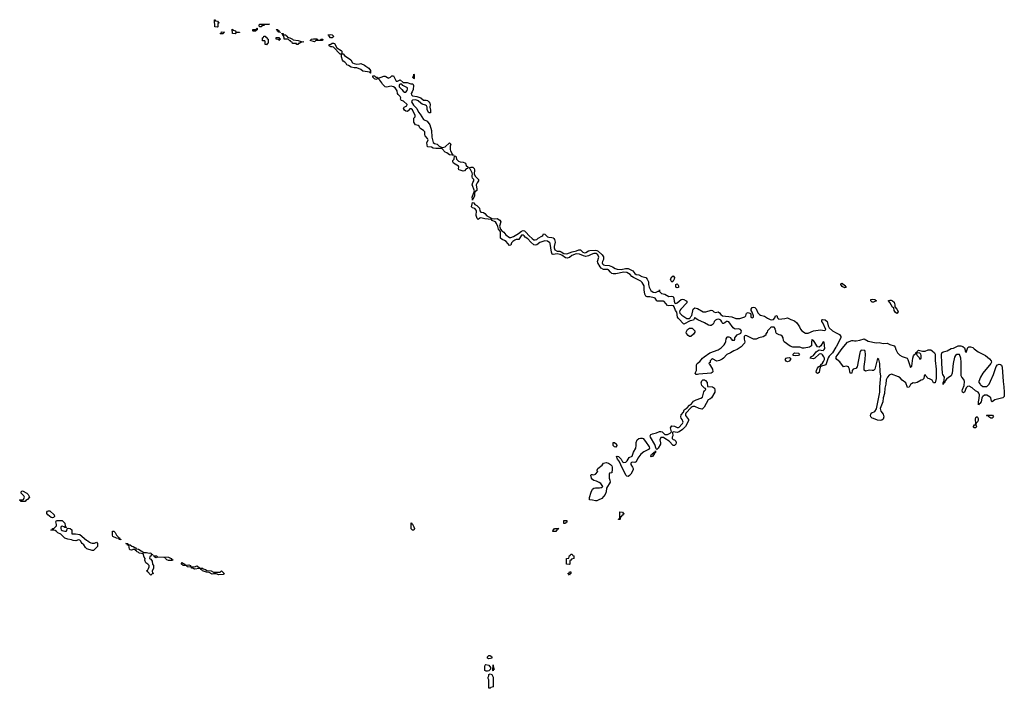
# Model space of a CAD drawing. Header units: inches. Extents: x 2604706 to 2755870, y 449242 to 584050.
# Tile 11 of 59: x 2658028 to 2672467, y 509488 to 519294. Entities that reach past the tile are written whole.
import ezdxf

# ---------------------------------------------------------------- set-up
doc = ezdxf.new("R2010")
doc.units = ezdxf.units.IN
doc.header["$MEASUREMENT"] = 0
for name, color, linetype in [('C6551', 7, 'Continuous'), ('C6560', 7, 'Continuous'), ('C6561', 7, 'Continuous'), ('C6571', 7, 'Continuous')]:
    doc.layers.add(name, color=color, linetype=linetype)

msp = doc.modelspace()

# ---------------------------------------------------------------- linework, layer by layer
at = {"layer": 'C6551', "color": 6}
for points in [[(2658110, 512226), (2658050, 512228), (2658042, 512242), (2658028, 512248), (2658030, 512254), (2658070, 512254), (2658082, 512258), (2658098, 512290), (2658088, 512310), (2658048, 512350), (2658048, 512370), (2658060, 512380), (2658070, 512382), (2658131, 512351), (2658152, 512330), (2658172, 512290), (2658144, 512256), (2658118, 512242)], [(2658510, 511989), (2658490, 511994), (2658442, 512030), (2658428, 512050), (2658428, 512070), (2658435, 512085), (2658450, 512092), (2658470, 512091), (2658532, 512030), (2658538, 512010), (2658535, 512005), (2658525, 511995)], [(2658714, 511846), (2658690, 511848), (2658678, 511858), (2658650, 511866), (2658638, 511862), (2658632, 511848), (2658631, 511830), (2658638, 511810), (2658650, 511801), (2658690, 511791), (2658708, 511792), (2658722, 511798), (2658726, 511834), (2658750, 511838), (2658770, 511831), (2658791, 511811), (2658794, 511754), (2658846, 511754), (2658910, 511746), (2659010, 511661), (2659030, 511650), (2659051, 511630), (2659070, 511622), (2659090, 511616), (2659124, 511616), (2659154, 511630), (2659170, 511614), (2659171, 511570), (2659110, 511509), (2659090, 511509), (2659013, 511533), (2658993, 511553), (2658969, 511590), (2658944, 511610), (2658929, 511629), (2658925, 511645), (2658910, 511662), (2658890, 511664), (2658850, 511653), (2658814, 511654), (2658790, 511664), (2658733, 511673), (2658689, 511689), (2658630, 511749), (2658586, 511766), (2658569, 511789), (2658550, 511802), (2658530, 511809), (2658487, 511807), (2658494, 511814), (2658506, 511814), (2658509, 511831), (2658530, 511832), (2658568, 511870), (2658569, 511890), (2658558, 511930), (2658568, 511950), (2658650, 511951), (2658691, 511911), (2658693, 511873), (2658698, 511858), (2658710, 511854)], [(2659494, 511674), (2659506, 511674), (2659512, 511670), (2659510, 511666), (2659488, 511670), (2659486, 511686), (2659450, 511689), (2659395, 511715), (2659388, 511732), (2659390, 511791), (2659410, 511792), (2659430, 511772), (2659450, 511732), (2659474, 511710), (2659478, 511698), (2659490, 511694)], [(2659928, 511472), (2659950, 511474), (2659958, 511458), (2659974, 511450), (2659974, 511446), (2659958, 511442), (2659950, 511426), (2659938, 511422), (2659934, 511390), (2659950, 511382), (2659971, 511351), (2659978, 511310), (2659991, 511290), (2659990, 511246), (2659972, 511210), (2659978, 511178), (2659991, 511170), (2659972, 511168), (2659950, 511149), (2659926, 511170), (2659922, 511182), (2659906, 511190), (2659902, 511202), (2659888, 511210), (2659902, 511218), (2659916, 511244), (2659928, 511270), (2659927, 511287), (2659908, 511308), (2659878, 511330), (2659865, 511365), (2659868, 511390), (2659855, 511410), (2659838, 511458), (2659786, 511470), (2659775, 511475), (2659767, 511487), (2659746, 511490), (2659742, 511502), (2659726, 511510), (2659722, 511522), (2659710, 511526), (2659690, 511526), (2659682, 511518), (2659670, 511515), (2659650, 511518), (2659638, 511530), (2659628, 511588), (2659610, 511589), (2659607, 511607), (2659593, 511607), (2659587, 511613), (2659614, 511610), (2659618, 511598), (2659632, 511592), (2659650, 511591), (2659674, 511574), (2659692, 511570), (2659715, 511555), (2659732, 511550), (2659734, 511534), (2659770, 511531), (2659850, 511482), (2659890, 511481)]]:
    msp.add_lwpolyline(points, close=True, dxfattribs=at)
msp.add_lwpolyline([(2660000, 511426), (2659994, 511426), (2659986, 511434), (2660000, 511433)], dxfattribs=at)
at = {"layer": 'C6560', "color": 6}
for points in [[(2664910, 509918), (2664888, 509930), (2664888, 509950), (2664910, 509971), (2664931, 509971), (2664938, 509958), (2664954, 509950), (2664950, 509928), (2664933, 509927)], [(2664870, 509738), (2664849, 509749), (2664849, 509810), (2664854, 509826), (2664865, 509835), (2664906, 509826), (2664933, 509793), (2664934, 509770), (2664910, 509746), (2664890, 509738)], [(2664930, 509488), (2664906, 509490), (2664906, 509610), (2664898, 509630), (2664898, 509650), (2664907, 509673), (2664908, 509690), (2664930, 509702), (2664954, 509690), (2664971, 509651), (2664974, 509550), (2664974, 509510), (2664938, 509502)], [(2664970, 509746), (2664966, 509750), (2664970, 509834), (2664978, 509778), (2664992, 509770), (2664978, 509762)]]:
    msp.add_lwpolyline(points, close=True, dxfattribs=at)
at = {"layer": 'C6561', "color": 6}
for points in [[(2660930, 519186), (2660889, 519190), (2660886, 519290), (2660890, 519294), (2660898, 519278), (2660930, 519274), (2660938, 519258), (2660954, 519250), (2660938, 519242), (2660934, 519230), (2660934, 519190)], [(2661570, 519189), (2661546, 519190), (2661538, 519210), (2661546, 519230), (2661692, 519230), (2661618, 519222), (2661614, 519210), (2661578, 519202)], [(2660972, 519088), (2660968, 519092), (2660982, 519098), (2660990, 519114), (2661034, 519110), (2661018, 519102), (2661010, 519089)], [(2661190, 519088), (2661148, 519090), (2661146, 519154), (2661154, 519150), (2661158, 519138), (2661194, 519130), (2661198, 519118), (2661252, 519110), (2661250, 519106), (2661210, 519106), (2661198, 519102)], [(2661450, 519126), (2661446, 519130), (2661448, 519150), (2661488, 519152), (2661502, 519158), (2661506, 519170), (2661512, 519172), (2661510, 519146), (2661498, 519142), (2661490, 519128)], [(2661850, 519106), (2661826, 519110), (2661822, 519122), (2661810, 519126), (2661806, 519146), (2661794, 519146), (2661788, 519152), (2661814, 519150), (2661818, 519138), (2661830, 519134), (2661834, 519114), (2661850, 519112)], [(2662089, 518929), (2662086, 518946), (2662030, 518946), (2662022, 518962), (2662006, 518970), (2662002, 518982), (2661990, 518986), (2661967, 519007), (2661906, 519010), (2661908, 519030), (2661898, 519058), (2661886, 519074), (2661886, 519086), (2661874, 519086), (2661867, 519093), (2661892, 519090), (2661894, 519074), (2661930, 519071), (2661937, 519057), (2661951, 519050), (2661958, 519038), (2661992, 519030), (2662001, 519021), (2662031, 519010), (2662041, 519001), (2662114, 518990), (2662155, 518975), (2662194, 518970), (2662150, 518958), (2662126, 518946), (2662114, 518946), (2662110, 518929)], [(2661650, 518926), (2661630, 518928), (2661627, 518967), (2661622, 518982), (2661590, 518986), (2661588, 518990), (2661588, 519030), (2661606, 519034), (2661610, 519052), (2661630, 519054), (2661638, 519038), (2661653, 519033), (2661658, 519018), (2661674, 519010), (2661672, 518950), (2661658, 518942)], [(2661830, 518989), (2661822, 519002), (2661788, 519008), (2661790, 519034), (2661830, 519032), (2661838, 519018), (2661854, 519010), (2661838, 519002)], [(2662410, 518994), (2662442, 518998), (2662446, 519010), (2662472, 519010), (2662471, 518989), (2662372, 518988), (2662350, 518969), (2662288, 518990), (2662308, 519010), (2662335, 519015), (2662390, 519012), (2662398, 518998)], [(2662610, 519029), (2662588, 519030), (2662568, 519050), (2662566, 519066), (2662550, 519068), (2662550, 519074), (2662590, 519078), (2662612, 519070), (2662631, 519050), (2662624, 519036)], [(2662970, 518642), (2663010, 518645), (2663031, 518651), (2663085, 518625), (2663102, 518610), (2663150, 518582), (2663171, 518551), (2663174, 518510), (2663170, 518509), (2663162, 518522), (2663058, 518538), (2663030, 518562), (2662970, 518588), (2662932, 518588), (2662890, 518599), (2662850, 518622), (2662826, 518630), (2662818, 518650), (2662798, 518670), (2662770, 518688), (2662762, 518702), (2662749, 518751), (2662746, 518786), (2662730, 518788), (2662629, 518889), (2662610, 518895), (2662590, 518895), (2662569, 518909), (2662566, 518930), (2662590, 518936), (2662610, 518951), (2662631, 518951), (2662644, 518944), (2662680, 518880), (2662744, 518844), (2662752, 518830), (2662754, 518794), (2662770, 518792), (2662792, 518770), (2662884, 518704), (2662910, 518662), (2662934, 518650)], [(2663550, 518392), (2663570, 518392), (2663610, 518412), (2663653, 518373), (2663710, 518371), (2663766, 518354), (2663793, 518353), (2663802, 518330), (2663799, 518270), (2663786, 518234), (2663771, 518210), (2663772, 518190), (2663790, 518178), (2663850, 518166), (2663910, 518146), (2663950, 518112), (2663990, 518116), (2664010, 518111), (2664030, 518091), (2664041, 518070), (2664046, 518050), (2664041, 518010), (2664051, 517969), (2664051, 517930), (2664030, 517926), (2664006, 517970), (2664002, 518010), (2663995, 518030), (2663981, 518041), (2663930, 518057), (2663910, 518070), (2663870, 518105), (2663838, 518118), (2663790, 518115), (2663777, 518103), (2663775, 518090), (2663802, 518042), (2663851, 517990), (2663878, 517938), (2663901, 517910), (2663950, 517831), (2664006, 517806), (2664043, 517750), (2664067, 517670), (2664071, 517570), (2664094, 517494), (2664110, 517479), (2664150, 517467), (2664181, 517441), (2664205, 517430), (2664210, 517422), (2664230, 517419), (2664270, 517431), (2664332, 517490), (2664351, 517470), (2664341, 517439), (2664342, 517390), (2664347, 517370), (2664372, 517328), (2664372, 517312), (2664388, 517312), (2664390, 517308), (2664330, 517313), (2664290, 517343), (2664270, 517350), (2664222, 517402), (2664210, 517407), (2664130, 517403), (2664094, 517410), (2664065, 517425), (2664010, 517430), (2663998, 517490), (2664019, 517530), (2664009, 517550), (2663975, 517590), (2663968, 517612), (2663968, 517650), (2663948, 517670), (2663913, 517693), (2663898, 517710), (2663888, 517730), (2663870, 517742), (2663834, 517754), (2663809, 517789), (2663809, 517850), (2663828, 517870), (2663828, 517890), (2663789, 517970), (2663770, 517989), (2663750, 517989), (2663724, 517956), (2663710, 517949), (2663690, 517950), (2663670, 517969), (2663659, 517990), (2663668, 518010), (2663708, 518030), (2663709, 518050), (2663659, 518099), (2663628, 518110), (2663619, 518119), (2663614, 518130), (2663617, 518150), (2663609, 518169), (2663577, 518197), (2663570, 518210), (2663562, 518250), (2663533, 518293), (2663510, 518310), (2663477, 518317), (2663450, 518316), (2663410, 518304), (2663390, 518308), (2663350, 518349), (2663341, 518370), (2663310, 518409), (2663290, 518426), (2663270, 518426), (2663250, 518418), (2663230, 518429), (2663209, 518450), (2663208, 518472), (2663230, 518471), (2663250, 518452), (2663274, 518450), (2663278, 518438), (2663290, 518434), (2663370, 518465), (2663390, 518465), (2663400, 518460), (2663424, 518444), (2663430, 518434), (2663466, 518450), (2663488, 518472), (2663510, 518472)], [(2663810, 518426), (2663802, 518442), (2663788, 518450), (2663802, 518458), (2663806, 518490), (2663810, 518494), (2663814, 518490), (2663814, 518430)], [(2663610, 518349), (2663598, 518342), (2663591, 518330), (2663591, 518310), (2663631, 518271), (2663650, 518245), (2663670, 518231), (2663690, 518232), (2663710, 518254), (2663715, 518275), (2663713, 518293), (2663649, 518329), (2663630, 518348)], [(2664530, 517073), (2664490, 517089), (2664470, 517090), (2664464, 517110), (2664469, 517130), (2664464, 517144), (2664389, 517190), (2664379, 517210), (2664379, 517230), (2664399, 517250), (2664404, 517296), (2664422, 517290), (2664436, 517250), (2664461, 517221), (2664490, 517211), (2664534, 517206), (2664557, 517197), (2664564, 517190), (2664575, 517155), (2664605, 517130), (2664602, 517118), (2664594, 517110), (2664575, 517105), (2664550, 517076)], [(2664670, 516646), (2664669, 516669), (2664662, 516690), (2664696, 516784), (2664664, 516870), (2664674, 516906), (2664689, 516930), (2664689, 516950), (2664669, 516970), (2664663, 516990), (2664663, 517010), (2664669, 517030), (2664665, 517050), (2664639, 517099), (2664626, 517110), (2664635, 517125), (2664651, 517131), (2664672, 517130), (2664693, 517113), (2664696, 517090), (2664693, 517030), (2664712, 516992), (2664756, 516950), (2664755, 516930), (2664737, 516903), (2664723, 516870), (2664733, 516810), (2664730, 516790), (2664718, 516782), (2664710, 516768), (2664698, 516762), (2664696, 516710), (2664690, 516686), (2664673, 516667)], [(2667590, 515446), (2667575, 515475), (2667574, 515490), (2667590, 515525), (2667610, 515538), (2667630, 515512), (2667627, 515490), (2667610, 515458)], [(2667670, 515362), (2667650, 515369), (2667648, 515410), (2667670, 515418), (2667682, 515410), (2667691, 515390), (2667690, 515368)], [(2667850, 514649), (2667830, 514661), (2667805, 514690), (2667804, 514710), (2667810, 514732), (2667822, 514750), (2667850, 514771), (2667890, 514771), (2667931, 514730), (2667931, 514710), (2667910, 514682), (2667870, 514649)], [(2669290, 514277), (2669270, 514284), (2669254, 514310), (2669269, 514330), (2669283, 514337), (2669319, 514339), (2669331, 514331), (2669331, 514311), (2669310, 514285)], [(2669410, 514364), (2669370, 514369), (2669369, 514389), (2669390, 514406), (2669450, 514405), (2669465, 514390), (2669450, 514369)], [(2668030, 513581), (2667992, 513592), (2667930, 513619), (2667900, 513620), (2667890, 513618), (2667875, 513605), (2667795, 513525), (2667791, 513510), (2667794, 513490), (2667837, 513430), (2667837, 513410), (2667791, 513330), (2667750, 513284), (2667698, 513250), (2667670, 513242), (2667612, 513248), (2667602, 513238), (2667606, 513190), (2667596, 513170), (2667596, 513150), (2667610, 513136), (2667630, 513130), (2667650, 513111), (2667655, 513090), (2667651, 513069), (2667630, 513048), (2667610, 513049), (2667554, 513114), (2667488, 513150), (2667470, 513168), (2667432, 513168), (2667424, 513156), (2667418, 513130), (2667427, 513090), (2667425, 513070), (2667393, 513010), (2667370, 512989), (2667361, 513001), (2667343, 513063), (2667279, 513170), (2667273, 513190), (2667284, 513210), (2667310, 513221), (2667366, 513234), (2667410, 513252), (2667430, 513255), (2667451, 513250), (2667490, 513212), (2667530, 513212), (2667569, 513231), (2667586, 513250), (2667570, 513310), (2667590, 513337), (2667630, 513331), (2667670, 513311), (2667690, 513311), (2667700, 513320), (2667736, 513364), (2667749, 513371), (2667758, 513390), (2667745, 513430), (2667730, 513449), (2667722, 513470), (2667730, 513501), (2667761, 513539), (2667775, 513570), (2667817, 513603), (2667850, 513641), (2667879, 513661), (2667910, 513699), (2667950, 513721), (2668019, 513741), (2668040, 513760), (2668063, 513837), (2668070, 513852), (2668088, 513870), (2668086, 513886), (2668070, 513888), (2668034, 513930), (2668021, 513970), (2668030, 513998), (2668048, 514010), (2668071, 514011), (2668084, 514004), (2668111, 513971), (2668114, 513914), (2668190, 513910), (2668217, 513890), (2668223, 513863), (2668222, 513830), (2668174, 513750), (2668150, 513730), (2668123, 513717), (2668068, 513612), (2668036, 513584)], [(2666770, 513025), (2666750, 513030), (2666733, 513050), (2666730, 513094), (2666750, 513091), (2666779, 513070), (2666787, 513050)], [(2667050, 512802), (2667015, 512805), (2666998, 512802), (2666991, 512790), (2666991, 512770), (2667017, 512730), (2667024, 512710), (2667024, 512690), (2666991, 512630), (2666970, 512609), (2666950, 512596), (2666930, 512599), (2666921, 512610), (2666870, 512710), (2666821, 512821), (2666794, 512850), (2666778, 512890), (2666790, 512895), (2666811, 512890), (2666847, 512850), (2666870, 512810), (2666890, 512801), (2666916, 512804), (2666938, 512822), (2666950, 512850), (2666968, 512872), (2667009, 512891), (2667030, 512950), (2667063, 513010), (2667069, 513050), (2667070, 513094), (2667085, 513130), (2667110, 513150), (2667130, 513157), (2667157, 513157), (2667170, 513151), (2667208, 513108), (2667259, 513030), (2667264, 513010), (2667251, 512990), (2667183, 512957), (2667139, 512921), (2667095, 512865), (2667070, 512809)], [(2667290, 512884), (2667282, 512890), (2667289, 512910), (2667302, 512918), (2667310, 512931), (2667325, 512935), (2667330, 512951), (2667348, 512952), (2667352, 512972), (2667350, 512948), (2667338, 512942), (2667338, 512930), (2667310, 512889)], [(2666470, 512237), (2666430, 512249), (2666386, 512250), (2666382, 512262), (2666386, 512286), (2666410, 512365), (2666430, 512407), (2666450, 512425), (2666470, 512430), (2666530, 512427), (2666549, 512431), (2666565, 512435), (2666582, 512450), (2666550, 512490), (2666526, 512506), (2666487, 512527), (2666450, 512536), (2666428, 512548), (2666416, 512570), (2666404, 512616), (2666410, 512622), (2666430, 512625), (2666450, 512618), (2666470, 512631), (2666506, 512670), (2666498, 512678), (2666495, 512690), (2666504, 512696), (2666509, 512710), (2666570, 512761), (2666592, 512788), (2666630, 512800), (2666661, 512790), (2666691, 512770), (2666710, 512750), (2666715, 512730), (2666717, 512703), (2666711, 512650), (2666678, 512642), (2666673, 512627), (2666671, 512570), (2666683, 512543), (2666687, 512510), (2666636, 512424), (2666630, 512370), (2666615, 512330), (2666566, 512270), (2666510, 512247), (2666490, 512238)], [(2666810, 511966), (2666808, 511970), (2666822, 511978), (2666827, 511993), (2666830, 512074), (2666870, 512072), (2666878, 512058), (2666890, 512054), (2666892, 512048), (2666878, 512042), (2666870, 512026), (2666858, 512022), (2666853, 512007), (2666838, 512002), (2666834, 511970), (2666830, 511966)], [(2663790, 511806), (2663770, 511826), (2663770, 511914), (2663778, 511898), (2663790, 511894), (2663810, 511854), (2663818, 511830), (2663810, 511806)], [(2666010, 511906), (2666008, 511950), (2666054, 511950), (2666050, 511926), (2666038, 511922), (2666030, 511906)], [(2665890, 511788), (2665846, 511790), (2665850, 511814), (2665862, 511818), (2665870, 511832), (2665930, 511834), (2665934, 511830), (2665918, 511822), (2665914, 511810), (2665898, 511802)], [(2666090, 511306), (2666049, 511309), (2666048, 511390), (2666082, 511398), (2666090, 511434), (2666102, 511438), (2666110, 511454), (2666130, 511454), (2666138, 511438), (2666154, 511430), (2666154, 511390), (2666118, 511382), (2666110, 511366), (2666098, 511362), (2666094, 511350), (2666094, 511310)], [(2660470, 511292), (2660510, 511298), (2660531, 511290), (2660533, 511273), (2660590, 511271), (2660630, 511285), (2660671, 511251), (2660710, 511250), (2660721, 511241), (2660751, 511230), (2660774, 511214), (2660834, 511210), (2660870, 511191), (2660968, 511192), (2660990, 511211), (2661025, 511170), (2661020, 511160), (2661010, 511155), (2660950, 511154), (2660910, 511169), (2660871, 511169), (2660850, 511161), (2660806, 511186), (2660766, 511190), (2660710, 511210), (2660703, 511223), (2660686, 511230), (2660682, 511242), (2660666, 511246), (2660590, 511235), (2660569, 511249), (2660548, 511250), (2660546, 511266), (2660491, 511269), (2660470, 511288), (2660428, 511290), (2660402, 511310), (2660403, 511317), (2660410, 511331), (2660421, 511321), (2660452, 511310), (2660454, 511294)], [(2666090, 511148), (2666082, 511162), (2666070, 511166), (2666068, 511172), (2666082, 511178), (2666090, 511194), (2666110, 511194), (2666112, 511170), (2666098, 511162)]]:
    msp.add_lwpolyline(points, close=True, dxfattribs=at)
for points in [[(2670000, 514497), (2669996, 514490), (2669948, 514410), (2669930, 514388), (2669899, 514361), (2669883, 514337), (2669851, 514230), (2669774, 514206), (2669765, 514195), (2669760, 514180), (2669754, 514126), (2669750, 514119), (2669730, 514105), (2669716, 514116), (2669710, 514128), (2669713, 514150), (2669730, 514185), (2669749, 514210), (2669765, 514215), (2669775, 514225), (2669774, 514230), (2669802, 514258), (2669818, 514282), (2669830, 514310), (2669830, 514330), (2669822, 514350), (2669800, 514380), (2669790, 514390), (2669770, 514395), (2669750, 514389), (2669690, 514330), (2669670, 514322), (2669618, 514330), (2669628, 514350), (2669670, 514371), (2669710, 514421), (2669750, 514451), (2669810, 514444), (2669825, 514455), (2669835, 514470), (2669826, 514566), (2669810, 514568), (2669777, 514510), (2669750, 514489), (2669730, 514496), (2669718, 514510), (2669690, 514562), (2669670, 514589), (2669655, 514595), (2669650, 514606), (2669641, 514570), (2669639, 514510), (2669610, 514490), (2669530, 514475), (2669510, 514476), (2669470, 514490), (2669368, 514492), (2669328, 514508), (2669241, 514570), (2669229, 514590), (2669223, 514630), (2669211, 514651), (2669190, 514669), (2669168, 514670), (2669129, 514690), (2669118, 514710), (2669118, 514730), (2669108, 514750), (2669107, 514767), (2669090, 514786), (2669050, 514786), (2669038, 514782), (2669034, 514770), (2668994, 514730), (2668992, 514710), (2668972, 514688), (2668970, 514669), (2668930, 514644), (2668870, 514630), (2668830, 514610), (2668810, 514607), (2668788, 514610), (2668690, 514659), (2668670, 514662), (2668661, 514659), (2668651, 514649), (2668651, 514610), (2668661, 514570), (2668657, 514550), (2668610, 514496), (2668550, 514457), (2668501, 514439), (2668450, 514407), (2668397, 514383), (2668350, 514330), (2668330, 514315), (2668290, 514295), (2668250, 514284), (2668190, 514318), (2668171, 514309), (2668154, 514290), (2668152, 514268), (2668138, 514262), (2668134, 514250), (2668144, 514244), (2668190, 514170), (2668191, 514130), (2668182, 514118), (2668170, 514109), (2667990, 514096), (2667970, 514089), (2667948, 514090), (2667935, 514110), (2667953, 514150), (2667953, 514230), (2667963, 514250), (2668001, 514279), (2668043, 514330), (2668066, 514350), (2668150, 514407), (2668270, 514450), (2668317, 514483), (2668357, 514523), (2668375, 514550), (2668386, 514574), (2668390, 514612), (2668403, 514637), (2668410, 514641), (2668430, 514641), (2668451, 514631), (2668458, 514618), (2668472, 514610), (2668474, 514594), (2668510, 514594), (2668518, 514610), (2668515, 514630), (2668529, 514650), (2668550, 514670), (2668602, 514698), (2668610, 514710), (2668612, 514730), (2668601, 514750), (2668570, 514762), (2668530, 514757), (2668510, 514760), (2668490, 514775), (2668430, 514861), (2668410, 514869), (2668391, 514869), (2668370, 514849), (2668350, 514838), (2668340, 514840), (2668330, 514846), (2668325, 514865), (2668309, 514889), (2668280, 514900), (2668250, 514897), (2668230, 514889), (2668214, 514870), (2668210, 514850), (2668199, 514830), (2668170, 514810), (2668150, 514807), (2668130, 514813), (2668070, 514850), (2667975, 514890), (2667935, 514915), (2667930, 514926), (2667911, 514889), (2667863, 514877), (2667770, 514830), (2667690, 514910), (2667676, 514930), (2667664, 515004), (2667645, 515030), (2667625, 515085), (2667617, 515097), (2667590, 515102), (2667550, 515096), (2667530, 515102), (2667502, 515130), (2667481, 515161), (2667470, 515167), (2667384, 515164), (2667370, 515170), (2667348, 515208), (2667335, 515215), (2667270, 515230), (2667230, 515228), (2667210, 515238), (2667196, 515270), (2667184, 515330), (2667184, 515390), (2667159, 515439), (2667139, 515459), (2667030, 515512), (2667005, 515530), (2666979, 515559), (2666930, 515584), (2666890, 515590), (2666770, 515565), (2666730, 515567), (2666710, 515573), (2666690, 515589), (2666664, 515624), (2666651, 515631), (2666590, 515632), (2666556, 515650), (2666540, 515670), (2666507, 515730), (2666503, 515750), (2666523, 515810), (2666507, 515847), (2666484, 515864), (2666470, 515867), (2666450, 515863), (2666410, 515850), (2666371, 515830), (2666330, 515821), (2666294, 515830), (2666236, 515856), (2666190, 515860), (2666124, 515836), (2666090, 515804), (2666057, 515797), (2666030, 515800), (2665979, 515839), (2665952, 515852), (2665910, 515859), (2665850, 515852), (2665837, 515857), (2665826, 515886), (2665810, 516010), (2665802, 516022), (2665770, 516045), (2665730, 516049), (2665655, 516025), (2665610, 515993), (2665590, 515989), (2665570, 515993), (2665523, 516030), (2665479, 516079), (2665443, 516103), (2665425, 516125), (2665410, 516135), (2665388, 516132), (2665350, 516069), (2665310, 516069), (2665290, 516061), (2665260, 516040), (2665241, 516019), (2665230, 515989), (2665210, 515981), (2665161, 516041), (2665138, 516058), (2665106, 516070), (2665081, 516090), (2665079, 516179), (2665074, 516194), (2665050, 516224), (2665041, 516261), (2665023, 516303), (2665007, 516327), (2664953, 516350), (2664945, 516365), (2664850, 516374), (2664790, 516389), (2664775, 516385), (2664750, 516366), (2664736, 516376), (2664720, 516420), (2664725, 516490), (2664721, 516501), (2664703, 516523), (2664670, 516533), (2664653, 516550), (2664670, 516614), (2664690, 516606), (2664705, 516585), (2664730, 516570), (2664770, 516530), (2664774, 516490), (2664790, 516470), (2664830, 516465), (2664850, 516450), (2664879, 516419), (2664938, 516390), (2664950, 516378), (2664990, 516375), (2665030, 516378), (2665070, 516356), (2665083, 516330), (2665064, 516264), (2665080, 516220), (2665099, 516199), (2665130, 516176), (2665159, 516139), (2665210, 516099), (2665230, 516098), (2665270, 516114), (2665343, 516157), (2665387, 516193), (2665410, 516202), (2665430, 516195), (2665450, 516180), (2665502, 516122), (2665543, 516083), (2665570, 516065), (2665590, 516063), (2665610, 516070), (2665633, 516090), (2665683, 516117), (2665699, 516130), (2665710, 516154), (2665711, 516151), (2665730, 516147), (2665757, 516117), (2665770, 516110), (2665790, 516103), (2665830, 516100), (2665850, 516093), (2665863, 516083), (2665870, 516071), (2665881, 516030), (2665866, 515966), (2665867, 515947), (2665877, 515917), (2665910, 515897), (2665950, 515897), (2665970, 515890), (2666010, 515865), (2666050, 515860), (2666129, 515890), (2666195, 515905), (2666230, 515918), (2666250, 515918), (2666286, 515886), (2666310, 515874), (2666330, 515878), (2666370, 515904), (2666390, 515910), (2666470, 515913), (2666490, 515910), (2666510, 515900), (2666570, 515845), (2666590, 515816), (2666590, 515778), (2666574, 515750), (2666570, 515730), (2666574, 515714), (2666590, 515700), (2666610, 515694), (2666671, 515690), (2666721, 515670), (2666763, 515643), (2666790, 515634), (2666850, 515630), (2666910, 515645), (2666950, 515643), (2667019, 515610), (2667050, 515571), (2667070, 515558), (2667110, 515550), (2667150, 515530), (2667210, 515513), (2667230, 515490), (2667250, 515450), (2667250, 515410), (2667258, 515370), (2667283, 515323), (2667318, 515298), (2667350, 515292), (2667392, 515312), (2667408, 515312), (2667410, 515334), (2667411, 515310), (2667428, 515288), (2667440, 515280), (2667490, 515268), (2667550, 515233), (2667590, 515241), (2667610, 515236), (2667620, 515210), (2667625, 515165), (2667637, 515137), (2667650, 515131), (2667670, 515139), (2667730, 515191), (2667750, 515195), (2667770, 515191), (2667802, 515170), (2667815, 515150), (2667810, 515139), (2667723, 515050), (2667711, 515030), (2667706, 515010), (2667711, 514990), (2667740, 514960), (2667810, 514911), (2667850, 514911), (2667859, 514921), (2667870, 514942), (2667885, 514955), (2667904, 515050), (2667930, 515066), (2667970, 515060), (2668050, 515010), (2668090, 515010), (2668170, 515033), (2668190, 515030), (2668210, 515011), (2668230, 514999), (2668270, 515007), (2668290, 514997), (2668311, 514970), (2668333, 514953), (2668470, 514934), (2668532, 514912), (2668590, 514910), (2668663, 514937), (2668679, 514950), (2668689, 514991), (2668710, 515002), (2668745, 514985), (2668752, 514972), (2668752, 514930), (2668770, 514921), (2668788, 514930), (2668789, 514950), (2668770, 515006), (2668755, 515030), (2668755, 515050), (2668769, 515071), (2668790, 515076), (2668810, 515071), (2668830, 515051), (2668855, 514995), (2668876, 514970), (2668890, 514961), (2668950, 514946), (2668995, 514915), (2669036, 514896), (2669050, 514892), (2669081, 514899), (2669101, 514919), (2669110, 514952), (2669130, 514958), (2669142, 514922), (2669150, 514910), (2669163, 514903), (2669250, 514910), (2669290, 514921), (2669335, 514895), (2669390, 514879), (2669424, 514850), (2669465, 514790), (2669477, 514757), (2669496, 514730), (2669550, 514695), (2669590, 514697), (2669670, 514730), (2669770, 514743), (2669830, 514736), (2669839, 514741), (2669848, 514752), (2669806, 514846), (2669790, 514870), (2669789, 514890), (2669804, 514896), (2669842, 514890), (2669868, 514868), (2669882, 514802), (2669897, 514777), (2669949, 514729), (2670000, 514701)], [(2670000, 514327), (2669998, 514330), (2670000, 514338)], [(2660000, 511433), (2660034, 511430), (2660050, 511414), (2660210, 511411), (2660251, 511390), (2660258, 511378), (2660274, 511370), (2660274, 511366), (2660270, 511366), (2660258, 511362), (2660210, 511362), (2660186, 511370), (2660166, 511390), (2660162, 511402), (2660147, 511407), (2660051, 511409), (2660030, 511402), (2660008, 511410), (2660006, 511426), (2660000, 511426)]]:
    msp.add_lwpolyline(points, dxfattribs=at)
at = {"layer": 'C6571', "color": 6}
for points in [[(2670130, 515361), (2670102, 515370), (2670090, 515379), (2670069, 515410), (2670076, 515424), (2670092, 515430), (2670130, 515398), (2670150, 515366)], [(2670550, 515149), (2670529, 515150), (2670509, 515170), (2670509, 515190), (2670530, 515193), (2670570, 515190), (2670591, 515170)], [(2670890, 514986), (2670870, 514998), (2670850, 515029), (2670848, 515068), (2670830, 515078), (2670790, 515148), (2670768, 515170), (2670770, 515174), (2670790, 515182), (2670810, 515181), (2670830, 515171), (2670850, 515151), (2670861, 515110), (2670862, 515082), (2670891, 515050), (2670910, 515014), (2670910, 515008)], [(2671910, 514414), (2671934, 514486), (2671946, 514494), (2671970, 514497), (2672006, 514486), (2672026, 514466), (2672083, 514423), (2672190, 514368), (2672250, 514320), (2672276, 514290), (2672279, 514270), (2672270, 514253), (2672154, 514110), (2672118, 514050), (2672092, 513990), (2672093, 513973), (2672114, 513950), (2672118, 513938), (2672130, 513934), (2672153, 513913), (2672210, 513912), (2672244, 513950), (2672267, 513993), (2672308, 514090), (2672350, 514210), (2672366, 514230), (2672390, 514240), (2672410, 514238), (2672426, 514226), (2672437, 514197), (2672450, 513990), (2672462, 513910), (2672467, 513830), (2672464, 513770), (2672445, 513750), (2672330, 513718), (2672290, 513689), (2672280, 513700), (2672268, 513748), (2672258, 513758), (2672210, 513785), (2672175, 513785), (2672150, 513770), (2672142, 513758), (2672136, 513744), (2672130, 513689), (2672110, 513666), (2672098, 513662), (2672090, 513646), (2672090, 513690), (2672101, 513739), (2672105, 513790), (2672096, 513816), (2672085, 513830), (2672047, 513850), (2671997, 513897), (2671950, 513920), (2671928, 513912), (2671906, 513894), (2671885, 513830), (2671870, 513821), (2671853, 513833), (2671850, 513850), (2671853, 513870), (2671878, 513930), (2671885, 513990), (2671875, 514015), (2671843, 514050), (2671833, 514070), (2671833, 514270), (2671829, 514329), (2671810, 514386), (2671770, 514386), (2671750, 514368), (2671735, 514345), (2671715, 514250), (2671703, 514110), (2671690, 514070), (2671650, 514047), (2671619, 514021), (2671602, 513998), (2671590, 513966), (2671578, 513962), (2671570, 513946), (2671569, 513970), (2671579, 513981), (2671587, 514013), (2671589, 514049), (2671567, 514090), (2671563, 514110), (2671550, 514250), (2671544, 514390), (2671552, 514408), (2671570, 514424), (2671630, 514439), (2671690, 514470), (2671723, 514477), (2671790, 514510), (2671830, 514510), (2671860, 514500), (2671882, 514482), (2671893, 514447), (2671893, 514433)], [(2671191, 514409), (2671178, 514402), (2671178, 514390), (2671191, 514370), (2671220, 514340), (2671230, 514314), (2671242, 514318), (2671248, 514332), (2671249, 514370), (2671245, 514390), (2671230, 514405)], [(2672050, 513309), (2672026, 513310), (2672016, 513316), (2672014, 513330), (2672030, 513352), (2672046, 513354), (2672049, 513390), (2672043, 513410), (2672043, 513437), (2672050, 513462), (2672070, 513472), (2672083, 513443), (2672086, 513414), (2672070, 513388), (2672054, 513386), (2672051, 513350), (2672059, 513330)], [(2672290, 513449), (2672268, 513450), (2672238, 513470), (2672238, 513478), (2672230, 513486), (2672210, 513486), (2672206, 513490), (2672210, 513494), (2672292, 513492), (2672311, 513470)]]:
    msp.add_lwpolyline(points, close=True, dxfattribs=at)
for points in [[(2670000, 514701), (2670050, 514675), (2670068, 514650), (2670070, 514629), (2670000, 514497)], [(2670000, 514338), (2670002, 514350), (2670014, 514370), (2670090, 514470), (2670170, 514566), (2670233, 514587), (2670250, 514590), (2670270, 514585), (2670295, 514585), (2670350, 514596), (2670410, 514614), (2670470, 514578), (2670590, 514557), (2670630, 514560), (2670690, 514546), (2670750, 514550), (2670790, 514528), (2670850, 514513), (2670868, 514490), (2670877, 514457), (2670902, 514410), (2670934, 514374), (2670970, 514354), (2671041, 514330), (2671053, 514310), (2671090, 514194), (2671110, 514214), (2671125, 514330), (2671136, 514364), (2671150, 514386), (2671165, 514395), (2671170, 514411), (2671188, 514412), (2671189, 514430), (2671210, 514447), (2671270, 514432), (2671306, 514434), (2671351, 514451), (2671390, 514451), (2671410, 514439), (2671442, 514410), (2671454, 514390), (2671454, 514294), (2671466, 514170), (2671470, 514030), (2671451, 513969), (2671430, 513969), (2671409, 514009), (2671370, 514029), (2671350, 514033), (2671314, 514074), (2671310, 514086), (2671298, 514082), (2671292, 514068), (2671287, 514030), (2671270, 514013), (2671250, 514009), (2671188, 513972), (2671150, 513964), (2671130, 513967), (2671105, 513955), (2671090, 513944), (2671070, 513904), (2671050, 513902), (2671021, 513970), (2670970, 514009), (2670942, 514042), (2670918, 514058), (2670813, 514093), (2670779, 514081), (2670755, 514050), (2670735, 514010), (2670730, 513950), (2670713, 513890), (2670710, 513810), (2670693, 513750), (2670684, 513690), (2670649, 513591), (2670655, 513555), (2670690, 513507), (2670700, 513470), (2670690, 513436), (2670670, 513422), (2670650, 513417), (2670610, 513421), (2670550, 513446), (2670530, 513450), (2670509, 513469), (2670507, 513490), (2670510, 513510), (2670524, 513530), (2670570, 513550), (2670593, 513587), (2670643, 513830), (2670644, 513910), (2670658, 514070), (2670647, 514127), (2670640, 514250), (2670628, 514308), (2670610, 514326), (2670570, 514170), (2670550, 514150), (2670530, 514147), (2670490, 514152), (2670430, 514139), (2670413, 514153), (2670410, 514170), (2670410, 514210), (2670429, 514310), (2670434, 514390), (2670427, 514427), (2670422, 514442), (2670370, 514448), (2670352, 514428), (2670351, 514410), (2670310, 514204), (2670290, 514180), (2670250, 514170), (2670237, 514150), (2670231, 514110), (2670210, 514105), (2670201, 514130), (2670196, 514170), (2670189, 514190), (2670181, 514201), (2670170, 514209), (2670150, 514212), (2670110, 514205), (2670056, 514276), (2670010, 514310), (2670000, 514327)]]:
    msp.add_lwpolyline(points, dxfattribs=at)

doc.saveas('drawing.dxf')
